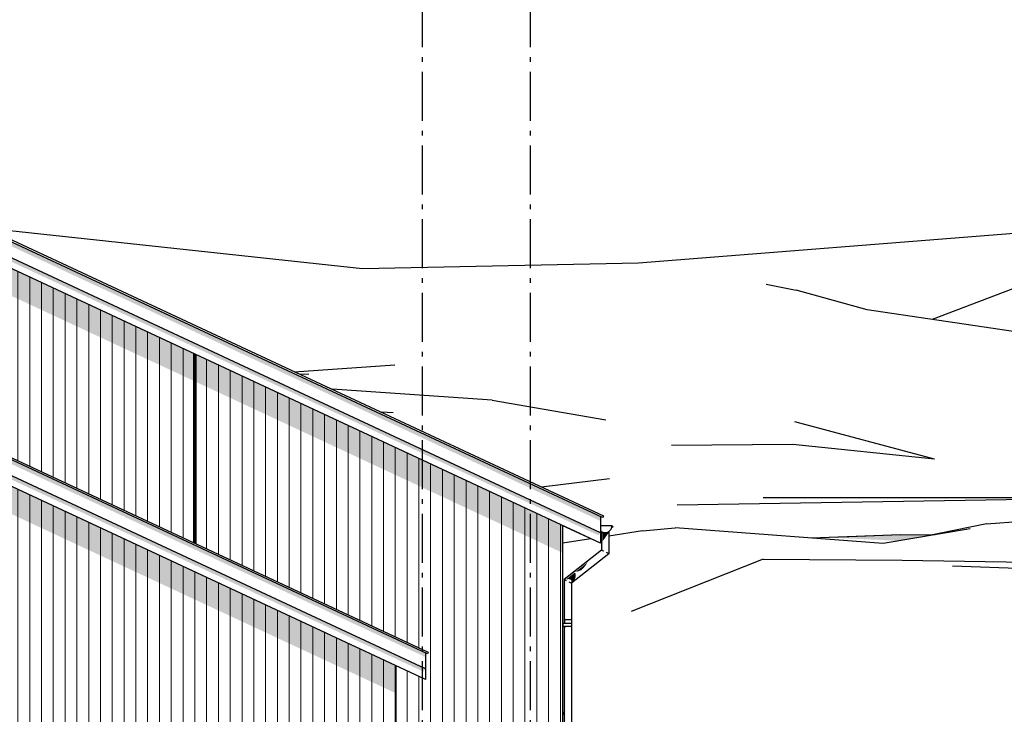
# Model space of a CAD drawing. Header units: millimetres. Extents: x -88082 to -45279, y 32968 to 65044.
# Tile 16 of 21: x -69586 to -59563, y 42302 to 49374. Entities that reach past the tile are written whole.
import ezdxf
from ezdxf.enums import TextEntityAlignment as Align

# ---------------------------------------------------------------- set-up
doc = ezdxf.new("R2010")
doc.units = ezdxf.units.MM
doc.header["$LTSCALE"] = 0.5
doc.header["$MEASUREMENT"] = 0
doc.linetypes.add('Akselinje', pattern=[1500, 1000, -200, 100, -200])
doc.linetypes.add('PLINE', pattern=[0])
for name, color, linetype in [('0(Nye konstruksjoner)', 7, 'Continuous'), ('23-- Yttervegger(Nye konstruksjoner)', 7, 'Continuous'), ('24-- Innervegger(Nye konstruksjoner)', 7, 'Continuous'), ('244- Vinduer_ dører_ foldevegger(Nye konstruksjoner)', 7, 'Continuous'), ('269- Andre deler av yttertak(Nye konstruksjoner)', 7, 'Continuous'), ('711--_E__ Eksisterende terreng(Nye konstruksjoner)', 7, 'Continuous'), ('82-- Modullinjer(Nye konstruksjoner)', 7, 'Continuous')]:
    doc.layers.add(name, color=color, linetype=linetype)
doc.layers.add('235- Utvendig kledning og overflate(Nye konstruksjoner)', color=7, linetype='Continuous', lineweight=0)
doc.styles.add('GENERATED_STYLE_1', font='arial.ttf')

# ---------------------------------------------------------------- blocks, each defined once
blk = doc.blocks.new('*X11', base_point=(-6224919, 0))
at = {"layer": '235- Utvendig kledning og overflate(Nye konstruksjoner)', "linetype": 'PLINE'}
for p, q in [((-65763, 42799), (-65763, 41300)), ((-65763, 41300), (-65763, 42799))]:
    blk.add_line(p, q, dxfattribs=at)
blk = doc.blocks.new('*X12', base_point=(-6224919, 0))
at = {"layer": '235- Utvendig kledning og overflate(Nye konstruksjoner)', "linetype": 'PLINE'}
for p, q in [((-67683, 44800), (-67683, 44003)), ((-67683, 44000), (-67683, 44800)), ((-67563, 44800), (-67563, 44003)), ((-67563, 44000), (-67563, 44800)), ((-67443, 44800), (-67443, 44003)), ((-67443, 44000), (-67443, 44800)), ((-67323, 44800), (-67323, 44003)), ((-67323, 44000), (-67323, 44800)), ((-67203, 44800), (-67203, 44003)), ((-67203, 44000), (-67203, 44800)), ((-67083, 44800), (-67083, 44003)), ((-67083, 44000), (-67083, 44800)), ((-66963, 44800), (-66963, 44003)), ((-66963, 44000), (-66963, 44800)), ((-66843, 44800), (-66843, 44003)), ((-66843, 44000), (-66843, 44800)), ((-66723, 44800), (-66723, 44003)), ((-66723, 44000), (-66723, 44800)), ((-66603, 44800), (-66603, 44003)), ((-66603, 44000), (-66603, 44800)), ((-66483, 44800), (-66483, 44003)), ((-66483, 44000), (-66483, 44800)), ((-66363, 44800), (-66363, 44003)), ((-66363, 44000), (-66363, 44800)), ((-66243, 44800), (-66243, 44003)), ((-66243, 44000), (-66243, 44800)), ((-66123, 44800), (-66123, 44003)), ((-66123, 44000), (-66123, 44800)), ((-66003, 44800), (-66003, 44003)), ((-66003, 44000), (-66003, 44800)), ((-65883, 44800), (-65883, 44003)), ((-65883, 44000), (-65883, 44800)), ((-65763, 44800), (-65763, 44003)), ((-65763, 44000), (-65763, 44800)), ((-65643, 44800), (-65643, 44003)), ((-65643, 44000), (-65643, 44800)), ((-65523, 44800), (-65523, 44003)), ((-65523, 44000), (-65523, 44800)), ((-65403, 44800), (-65403, 44003)), ((-65403, 44000), (-65403, 44800)), ((-65283, 44793), (-65283, 44003)), ((-65283, 44000), (-65283, 44793)), ((-65163, 44737), (-65163, 44003)), ((-65163, 44000), (-65163, 44737)), ((-65043, 44681), (-65043, 44003)), ((-65043, 44000), (-65043, 44681)), ((-64923, 44625), (-64923, 44003)), ((-64923, 44000), (-64923, 44625)), ((-64803, 44569), (-64803, 44003)), ((-64803, 44000), (-64803, 44569)), ((-64683, 44513), (-64683, 44003)), ((-64683, 44000), (-64683, 44513)), ((-64563, 44457), (-64563, 44003)), ((-64563, 44000), (-64563, 44457)), ((-64443, 44401), (-64443, 44003)), ((-64443, 44000), (-64443, 44401)), ((-64323, 44345), (-64323, 44003)), ((-64323, 44000), (-64323, 44345)), ((-64202, 44289), (-64202, 44003)), ((-64202, 44000), (-64202, 44289)), ((-64082, 44233), (-64082, 44003)), ((-64082, 44000), (-64082, 44233)), ((-67683, 44003), (-67683, 43988)), ((-67563, 44003), (-67563, 43933)), ((-67443, 44003), (-67443, 43877)), ((-67323, 44003), (-67323, 43821)), ((-67203, 44003), (-67203, 43765)), ((-67083, 44003), (-67083, 43709)), ((-66963, 44003), (-66963, 43653)), ((-66843, 44003), (-66843, 43597)), ((-66723, 44003), (-66723, 43541)), ((-66603, 44003), (-66603, 43485)), ((-66483, 44003), (-66483, 43429)), ((-66363, 44003), (-66363, 43373)), ((-66243, 44003), (-66243, 43317)), ((-66123, 44003), (-66123, 43261)), ((-66003, 44003), (-66003, 43205)), ((-65883, 44003), (-65883, 43149)), ((-65763, 44003), (-65763, 43093)), ((-65643, 44003), (-65643, 43037)), ((-65523, 44003), (-65523, 42981)), ((-65403, 44003), (-65403, 41300)), ((-65283, 44003), (-65283, 41300)), ((-65163, 44003), (-65163, 41300)), ((-65043, 44003), (-65043, 41300)), ((-64923, 44003), (-64923, 41300)), ((-64803, 44003), (-64803, 41300)), ((-64683, 44003), (-64683, 41300)), ((-64563, 44003), (-64563, 41300)), ((-64443, 44003), (-64443, 41300)), ((-64323, 44003), (-64323, 41300)), ((-64202, 44003), (-64202, 41300)), ((-64082, 44003), (-64082, 41300)), ((-67683, 43988), (-67683, 44000)), ((-67563, 43933), (-67563, 44000)), ((-67443, 43877), (-67443, 44000)), ((-67323, 43821), (-67323, 44000)), ((-67203, 43765), (-67203, 44000)), ((-67083, 43709), (-67083, 44000)), ((-66963, 43653), (-66963, 44000)), ((-66843, 43597), (-66843, 44000)), ((-66723, 43541), (-66723, 44000)), ((-66603, 43485), (-66603, 44000)), ((-66483, 43429), (-66483, 44000)), ((-66363, 43373), (-66363, 44000)), ((-66243, 43317), (-66243, 44000)), ((-66123, 43261), (-66123, 44000)), ((-66003, 43205), (-66003, 44000)), ((-65883, 43149), (-65883, 44000)), ((-65763, 43093), (-65763, 44000)), ((-65643, 43037), (-65643, 44000)), ((-65523, 42981), (-65523, 44000)), ((-65403, 41300), (-65403, 44000)), ((-65283, 41300), (-65283, 44000)), ((-65163, 41300), (-65163, 44000)), ((-65043, 41300), (-65043, 44000)), ((-64923, 41300), (-64923, 44000)), ((-64803, 41300), (-64803, 44000)), ((-64683, 41300), (-64683, 44000)), ((-64563, 41300), (-64563, 44000)), ((-64443, 41300), (-64443, 44000)), ((-64323, 41300), (-64323, 44000)), ((-64202, 41300), (-64202, 44000)), ((-64082, 41300), (-64082, 44000)), ((-65643, 42743), (-65643, 41300)), ((-65643, 41300), (-65643, 42743)), ((-65523, 42688), (-65523, 41300)), ((-65523, 41300), (-65523, 42688))]:
    blk.add_line(p, q, dxfattribs=at)
blk = doc.blocks.new('*X16', base_point=(-6224919, 0))
at = {"layer": '235- Utvendig kledning og overflate(Nye konstruksjoner)', "linetype": 'PLINE'}
for p, q in [((-67683, 45912), (-67683, 44800)), ((-67683, 44800), (-67683, 45912)), ((-67563, 45856), (-67563, 44800)), ((-67563, 44800), (-67563, 45856)), ((-67443, 45800), (-67443, 44800)), ((-67443, 44800), (-67443, 45800)), ((-67323, 45745), (-67323, 44800)), ((-67323, 44800), (-67323, 45745)), ((-67203, 45689), (-67203, 44800)), ((-67203, 44800), (-67203, 45689)), ((-67083, 45633), (-67083, 44800)), ((-67083, 44800), (-67083, 45633)), ((-66963, 45577), (-66963, 44800)), ((-66963, 44800), (-66963, 45577)), ((-66843, 45521), (-66843, 44800)), ((-66843, 44800), (-66843, 45521)), ((-66723, 45465), (-66723, 44800)), ((-66723, 44800), (-66723, 45465)), ((-66603, 45409), (-66603, 44800)), ((-66603, 44800), (-66603, 45409)), ((-66483, 45353), (-66483, 44800)), ((-66483, 44800), (-66483, 45353)), ((-66363, 45297), (-66363, 44800)), ((-66363, 44800), (-66363, 45297)), ((-66243, 45241), (-66243, 44800)), ((-66243, 44800), (-66243, 45241)), ((-66123, 45185), (-66123, 44800)), ((-66123, 44800), (-66123, 45185)), ((-66003, 45129), (-66003, 44800)), ((-66003, 44800), (-66003, 45129)), ((-65883, 45073), (-65883, 44800)), ((-65883, 44800), (-65883, 45073)), ((-65763, 45017), (-65763, 44800)), ((-65763, 44800), (-65763, 45017)), ((-65643, 44961), (-65643, 44800)), ((-65643, 44800), (-65643, 44961)), ((-65523, 44905), (-65523, 44800)), ((-65523, 44800), (-65523, 44905)), ((-65403, 44849), (-65403, 44800)), ((-65403, 44800), (-65403, 44849))]:
    blk.add_line(p, q, dxfattribs=at)
blk = doc.blocks.new('*X20', base_point=(-6224919, 0))
at = {"layer": '235- Utvendig kledning og overflate(Nye konstruksjoner)', "linetype": 'PLINE'}
for p, q in [((-68884, 46472), (-68884, 44548)), ((-68884, 44548), (-68884, 46472)), ((-68764, 46416), (-68764, 44492)), ((-68764, 44492), (-68764, 46416)), ((-68644, 46360), (-68644, 44436)), ((-68644, 44436), (-68644, 46360)), ((-68524, 46304), (-68524, 44380)), ((-68524, 44380), (-68524, 46304)), ((-68404, 46248), (-68404, 44324)), ((-68404, 44324), (-68404, 46248)), ((-68284, 46192), (-68284, 44268)), ((-68284, 44268), (-68284, 46192)), ((-68164, 46136), (-68164, 44212)), ((-68164, 44212), (-68164, 46136)), ((-68043, 46080), (-68043, 44156)), ((-68043, 44156), (-68043, 46080)), ((-67923, 46024), (-67923, 44100)), ((-67923, 44100), (-67923, 46024)), ((-67803, 45968), (-67803, 44044)), ((-67803, 44044), (-67803, 45968))]:
    blk.add_line(p, q, dxfattribs=at)
blk = doc.blocks.new('*X21', base_point=(-6224919, 0))
at = {"layer": '235- Utvendig kledning og overflate(Nye konstruksjoner)', "linetype": 'PLINE'}
for p, q in [((-70084, 47032), (-70084, 45108)), ((-70084, 45108), (-70084, 47032)), ((-69964, 46976), (-69964, 45052)), ((-69964, 45052), (-69964, 46976)), ((-69844, 46920), (-69844, 44996)), ((-69844, 44996), (-69844, 46920)), ((-69724, 46864), (-69724, 44940)), ((-69724, 44940), (-69724, 46864)), ((-69604, 46808), (-69604, 44884)), ((-69604, 44884), (-69604, 46808)), ((-69484, 46752), (-69484, 44828)), ((-69484, 44828), (-69484, 46752)), ((-69364, 46696), (-69364, 44772)), ((-69364, 44772), (-69364, 46696)), ((-69244, 46640), (-69244, 44716)), ((-69244, 44716), (-69244, 46640)), ((-69124, 46584), (-69124, 44660)), ((-69124, 44660), (-69124, 46584)), ((-69004, 46528), (-69004, 44604)), ((-69004, 44604), (-69004, 46528))]:
    blk.add_line(p, q, dxfattribs=at)
blk = doc.blocks.new('*X24', base_point=(-6224919, 0))
at = {"layer": '235- Utvendig kledning og overflate(Nye konstruksjoner)', "linetype": 'PLINE'}
for p, q in [((-74285, 44800), (-74285, 44003)), ((-74285, 44000), (-74285, 44800)), ((-74165, 44800), (-74165, 44003)), ((-74165, 44000), (-74165, 44800)), ((-74045, 44800), (-74045, 44003)), ((-74045, 44000), (-74045, 44800)), ((-73925, 44800), (-73925, 44003)), ((-73925, 44000), (-73925, 44800)), ((-73805, 44800), (-73805, 44003)), ((-73805, 44000), (-73805, 44800)), ((-73685, 44800), (-73685, 44003)), ((-73685, 44000), (-73685, 44800)), ((-73565, 44800), (-73565, 44003)), ((-73565, 44000), (-73565, 44800)), ((-73445, 44800), (-73445, 44003)), ((-73445, 44000), (-73445, 44800)), ((-73325, 44800), (-73325, 44003)), ((-73325, 44000), (-73325, 44800)), ((-73205, 44800), (-73205, 44003)), ((-73205, 44000), (-73205, 44800)), ((-73085, 44800), (-73085, 44003)), ((-73085, 44000), (-73085, 44800)), ((-72965, 44800), (-72965, 44003)), ((-72965, 44000), (-72965, 44800)), ((-72845, 44800), (-72845, 44003)), ((-72845, 44000), (-72845, 44800)), ((-72725, 44800), (-72725, 44003)), ((-72725, 44000), (-72725, 44800)), ((-72605, 44800), (-72605, 44003)), ((-72605, 44000), (-72605, 44800)), ((-72485, 44800), (-72485, 44003)), ((-72485, 44000), (-72485, 44800)), ((-72365, 44800), (-72365, 44003)), ((-72365, 44000), (-72365, 44800)), ((-72245, 44800), (-72245, 44003)), ((-72245, 44000), (-72245, 44800)), ((-72125, 44800), (-72125, 44003)), ((-72125, 44000), (-72125, 44800)), ((-72005, 44800), (-72005, 44003)), ((-72005, 44000), (-72005, 44800)), ((-71884, 44800), (-71884, 44003)), ((-71884, 44000), (-71884, 44800)), ((-71764, 44800), (-71764, 44003)), ((-71764, 44000), (-71764, 44800)), ((-71644, 44800), (-71644, 44003)), ((-71644, 44000), (-71644, 44800)), ((-71524, 44800), (-71524, 44003)), ((-71524, 44000), (-71524, 44800)), ((-71404, 44800), (-71404, 44003)), ((-71404, 44000), (-71404, 44800)), ((-71284, 44800), (-71284, 44003)), ((-71284, 44000), (-71284, 44800)), ((-71164, 44800), (-71164, 44003)), ((-71164, 44000), (-71164, 44800)), ((-71044, 44800), (-71044, 44003)), ((-71044, 44000), (-71044, 44800)), ((-70924, 44800), (-70924, 44003)), ((-70924, 44000), (-70924, 44800)), ((-70804, 44800), (-70804, 44003)), ((-70804, 44000), (-70804, 44800)), ((-70684, 44800), (-70684, 44003)), ((-70684, 44000), (-70684, 44800)), ((-70564, 44800), (-70564, 44003)), ((-70564, 44000), (-70564, 44800)), ((-70444, 44800), (-70444, 44003)), ((-70444, 44000), (-70444, 44800)), ((-70324, 44800), (-70324, 44003)), ((-70324, 44000), (-70324, 44800)), ((-70204, 44800), (-70204, 44003)), ((-70204, 44000), (-70204, 44800)), ((-70084, 44800), (-70084, 44003)), ((-70084, 44000), (-70084, 44800)), ((-69964, 44758), (-69964, 44003)), ((-69964, 44000), (-69964, 44758)), ((-69844, 44702), (-69844, 44003)), ((-69844, 44000), (-69844, 44702)), ((-69724, 44647), (-69724, 44003)), ((-69724, 44000), (-69724, 44647)), ((-69604, 44591), (-69604, 44003)), ((-69604, 44000), (-69604, 44591)), ((-69484, 44535), (-69484, 44003)), ((-69484, 44000), (-69484, 44535)), ((-69364, 44479), (-69364, 44003)), ((-69364, 44000), (-69364, 44479)), ((-69244, 44423), (-69244, 44003)), ((-69244, 44000), (-69244, 44423)), ((-69124, 44367), (-69124, 44003)), ((-69124, 44000), (-69124, 44367)), ((-69004, 44311), (-69004, 44003)), ((-69004, 44000), (-69004, 44311)), ((-68884, 44255), (-68884, 44003)), ((-68884, 44000), (-68884, 44255)), ((-68764, 44199), (-68764, 44003)), ((-68764, 44000), (-68764, 44199)), ((-68644, 44143), (-68644, 44003)), ((-68644, 44000), (-68644, 44143)), ((-74285, 44003), (-74285, 41300)), ((-74165, 44003), (-74165, 41300)), ((-74045, 44003), (-74045, 41300)), ((-73925, 44003), (-73925, 41300)), ((-73805, 44003), (-73805, 41300)), ((-73685, 44003), (-73685, 41300)), ((-73565, 44003), (-73565, 41300)), ((-73445, 44003), (-73445, 41300)), ((-73325, 44003), (-73325, 41300)), ((-73205, 44003), (-73205, 41300)), ((-73085, 44003), (-73085, 41300)), ((-72965, 44003), (-72965, 41300)), ((-72845, 44003), (-72845, 41300)), ((-72725, 44003), (-72725, 41300)), ((-72605, 44003), (-72605, 41300)), ((-72485, 44003), (-72485, 41300)), ((-72365, 44003), (-72365, 41300)), ((-72245, 44003), (-72245, 41300)), ((-72125, 44003), (-72125, 41300)), ((-72005, 44003), (-72005, 41300)), ((-71884, 44003), (-71884, 41300)), ((-71764, 44003), (-71764, 41300)), ((-71644, 44003), (-71644, 41300)), ((-71524, 44003), (-71524, 43510)), ((-71404, 44003), (-71404, 43510)), ((-71284, 44003), (-71284, 43510)), ((-71164, 44003), (-71164, 43510)), ((-71044, 44003), (-71044, 43510)), ((-70924, 44003), (-70924, 43510)), ((-70804, 44003), (-70804, 43510)), ((-70684, 44003), (-70684, 41300)), ((-70564, 44003), (-70564, 41300)), ((-70444, 44003), (-70444, 41300)), ((-70324, 44003), (-70324, 41300)), ((-70204, 44003), (-70204, 41300)), ((-70084, 44003), (-70084, 41300)), ((-69964, 44003), (-69964, 41300)), ((-69844, 44003), (-69844, 41300)), ((-69724, 44003), (-69724, 41300)), ((-69604, 44003), (-69604, 41300)), ((-69484, 44003), (-69484, 41300)), ((-69364, 44003), (-69364, 41300)), ((-69244, 44003), (-69244, 41300)), ((-69124, 44003), (-69124, 41300)), ((-69004, 44003), (-69004, 41300)), ((-68884, 44003), (-68884, 41300)), ((-68764, 44003), (-68764, 41300)), ((-68644, 44003), (-68644, 41300)), ((-68524, 44087), (-68524, 44003)), ((-68524, 44000), (-68524, 44087)), ((-68524, 44003), (-68524, 41300)), ((-68404, 44031), (-68404, 44003)), ((-68404, 44000), (-68404, 44031)), ((-68404, 44003), (-68404, 41300)), ((-74285, 41300), (-74285, 44000)), ((-74165, 41300), (-74165, 44000)), ((-74045, 41300), (-74045, 44000)), ((-73925, 41300), (-73925, 44000)), ((-73805, 41300), (-73805, 44000)), ((-73685, 41300), (-73685, 44000)), ((-73565, 41300), (-73565, 44000)), ((-73445, 41300), (-73445, 44000)), ((-73325, 41300), (-73325, 44000)), ((-73205, 41300), (-73205, 44000)), ((-73085, 41300), (-73085, 44000)), ((-72965, 41300), (-72965, 44000)), ((-72845, 41300), (-72845, 44000)), ((-72725, 41300), (-72725, 44000)), ((-72605, 41300), (-72605, 44000)), ((-72485, 41300), (-72485, 44000)), ((-72365, 41300), (-72365, 44000)), ((-72245, 41300), (-72245, 44000)), ((-72125, 41300), (-72125, 44000)), ((-72005, 41300), (-72005, 44000)), ((-71884, 41300), (-71884, 44000)), ((-71764, 41300), (-71764, 44000)), ((-71644, 41300), (-71644, 44000)), ((-71524, 43510), (-71524, 44000)), ((-71404, 43510), (-71404, 44000)), ((-71284, 43510), (-71284, 44000)), ((-71164, 43510), (-71164, 44000)), ((-71044, 43510), (-71044, 44000)), ((-70924, 43510), (-70924, 44000)), ((-70804, 43510), (-70804, 44000)), ((-70684, 41300), (-70684, 44000)), ((-70564, 41300), (-70564, 44000)), ((-70444, 41300), (-70444, 44000)), ((-70324, 41300), (-70324, 44000)), ((-70204, 41300), (-70204, 44000)), ((-70084, 41300), (-70084, 44000)), ((-69964, 41300), (-69964, 44000)), ((-69844, 41300), (-69844, 44000)), ((-69724, 41300), (-69724, 44000)), ((-69604, 41300), (-69604, 44000)), ((-69484, 41300), (-69484, 44000)), ((-69364, 41300), (-69364, 44000)), ((-69244, 41300), (-69244, 44000)), ((-69124, 41300), (-69124, 44000)), ((-69004, 41300), (-69004, 44000)), ((-68884, 41300), (-68884, 44000)), ((-68764, 41300), (-68764, 44000)), ((-68644, 41300), (-68644, 44000)), ((-68524, 41300), (-68524, 44000)), ((-68404, 41300), (-68404, 44000)), ((-68284, 43975), (-68284, 41300)), ((-68284, 41300), (-68284, 43975)), ((-68164, 43919), (-68164, 41300)), ((-68164, 41300), (-68164, 43919)), ((-68043, 43863), (-68043, 41300)), ((-68043, 41300), (-68043, 43863)), ((-67923, 43807), (-67923, 41300)), ((-67923, 41300), (-67923, 43807)), ((-67803, 43751), (-67803, 41300)), ((-67803, 41300), (-67803, 43751)), ((-67683, 43695), (-67683, 41300)), ((-67683, 41300), (-67683, 43695)), ((-67563, 43639), (-67563, 41300)), ((-67563, 41300), (-67563, 43639)), ((-67443, 43583), (-67443, 41300)), ((-67443, 41300), (-67443, 43583)), ((-67323, 43527), (-67323, 41300)), ((-67323, 41300), (-67323, 43527)), ((-67203, 43471), (-67203, 41300)), ((-67203, 41300), (-67203, 43471)), ((-67083, 43415), (-67083, 41300)), ((-67083, 41300), (-67083, 43415)), ((-66963, 43359), (-66963, 41300)), ((-66963, 41300), (-66963, 43359)), ((-66843, 43303), (-66843, 41300)), ((-66843, 41300), (-66843, 43303)), ((-66723, 43247), (-66723, 41300)), ((-66723, 41300), (-66723, 43247)), ((-66603, 43191), (-66603, 41300)), ((-66603, 41300), (-66603, 43191)), ((-66483, 43135), (-66483, 41300)), ((-66483, 41300), (-66483, 43135)), ((-66363, 43079), (-66363, 41300)), ((-66363, 41300), (-66363, 43079)), ((-66243, 43023), (-66243, 41300)), ((-66243, 41300), (-66243, 43023)), ((-66123, 42967), (-66123, 41300)), ((-66123, 41300), (-66123, 42967)), ((-66003, 42911), (-66003, 41300)), ((-66003, 41300), (-66003, 42911)), ((-65883, 42855), (-65883, 41300)), ((-65883, 41300), (-65883, 42855)), ((-71524, 41500), (-71524, 41300)), ((-71524, 41300), (-71524, 41500)), ((-71404, 41500), (-71404, 41300)), ((-71404, 41300), (-71404, 41500)), ((-71284, 41500), (-71284, 41300)), ((-71284, 41300), (-71284, 41500)), ((-71164, 41500), (-71164, 41300)), ((-71164, 41300), (-71164, 41500)), ((-71044, 41500), (-71044, 41300)), ((-71044, 41300), (-71044, 41500)), ((-70924, 41500), (-70924, 41300)), ((-70924, 41300), (-70924, 41500)), ((-70804, 41500), (-70804, 41300)), ((-70804, 41300), (-70804, 41500))]:
    blk.add_line(p, q, dxfattribs=at)
blk = doc.blocks.new('Standard grid marker[4]_1', base_point=(-65489, 64044))
at = {"layer": '82-- Modullinjer(Nye konstruksjoner)', "linetype": 'Akselinje'}
blk.add_line((-65489, 63844), (-65489, 34168), dxfattribs=at)
at = {"layer": '82-- Modullinjer(Nye konstruksjoner)', "style": 'GENERATED_STYLE_1'}
for tag, p in [('AC_MarkerText_1_0', (-65489, 64719)), ('AC_MarkerText_1_1', (-65489, 33643))]:
    blk.add_attdef(tag, text='', height=350, rotation=360, dxfattribs=at).set_placement(p, align=Align.TOP_CENTER)
blk = doc.blocks.new('Standard grid marker[5]_1', base_point=(-64389, 64044))
at = {"layer": '82-- Modullinjer(Nye konstruksjoner)', "linetype": 'Akselinje'}
blk.add_line((-64389, 63844), (-64389, 34168), dxfattribs=at)
at = {"layer": '82-- Modullinjer(Nye konstruksjoner)', "style": 'GENERATED_STYLE_1'}
for tag, p in [('AC_MarkerText_1_0', (-64389, 64719)), ('AC_MarkerText_1_1', (-64389, 33643))]:
    blk.add_attdef(tag, text='', height=350, rotation=360, dxfattribs=at).set_placement(p, align=Align.TOP_CENTER)

msp = doc.modelspace()

# ---------------------------------------------------------------- hatches: boundary and pattern name
at = {"layer": '0(Nye konstruksjoner)', "linetype": 'Continuous'}
for points in [[(-63589, 44163), (-63589, 44163), (-63566, 44186), (-63559, 44209), (-63559, 44209), (-63566, 44186)], [(-63556, 44221), (-63558, 44213), (-63558, 44213), (-63556, 44221)], [(-63664, 44163), (-63664, 44151), (-63659, 44151), (-63659, 44159), (-63661, 44160)], [(-63664, 44163), (-63664, 44151), (-63664, 44151), (-63664, 44163)], [(-63661, 44151), (-63664, 44151), (-63664, 43973), (-63661, 43972)], [(-63653, 44151), (-63661, 44151), (-63661, 43972), (-63653, 43968)], [(-63659, 44159), (-63659, 44151), (-63645, 44151), (-63645, 44156)], [(-63641, 44151), (-63653, 44151), (-63653, 44063), (-63641, 44080)], [(-63645, 44156), (-63645, 44151), (-63626, 44151)], [(-63626, 44151), (-63641, 44151), (-63641, 44080), (-63626, 44100)], [(-63608, 44156), (-63626, 44151), (-63608, 44151)], [(-63612, 44151), (-63626, 44151), (-63626, 44100), (-63625, 44101), (-63625, 44101), (-63622, 44106), (-63622, 44107), (-63612, 44120)], [(-63612, 44151), (-63612, 44120), (-63600, 44138), (-63600, 44151)], [(-63608, 44156), (-63608, 44151), (-63594, 44151), (-63594, 44159)], [(-63592, 44151), (-63600, 44151), (-63600, 44138), (-63592, 44149)], [(-63594, 44151), (-63590, 44151), (-63589, 44153), (-63589, 44163), (-63591, 44160), (-63594, 44159)], [(-63592, 44151), (-63592, 44149), (-63590, 44151)], [(-63592, 43938), (-63972, 43638), (-63969, 43637), (-63589, 43937)], [(-63665, 43968), (-63661, 43972), (-63664, 43973), (-63679, 43961)], [(-63665, 43968), (-63653, 43968), (-63661, 43972)], [(-64041, 43672), (-63788, 43871), (-63782, 43879), (-64044, 43673)], [(-64037, 43670), (-64024, 43675), (-63936, 43744), (-63944, 43744), (-63926, 43752), (-63805, 43848), (-63788, 43871), (-64041, 43672)], [(-63805, 43848), (-63926, 43752), (-63905, 43756), (-63894, 43761), (-63830, 43812)], [(-63894, 43761), (-63866, 43771), (-63842, 43796), (-63830, 43812)], [(-64024, 43675), (-63999, 43679), (-63928, 43735), (-63936, 43744)], [(-63999, 43679), (-63980, 43675), (-63925, 43718), (-63928, 43735)], [(-63980, 43675), (-63970, 43665), (-63928, 43698), (-63925, 43718)], [(-64044, 43264), (-64041, 43264), (-64041, 43672), (-64044, 43673)], [(-64033, 43668), (-64041, 43672), (-64041, 43264), (-64033, 43264)], [(-63970, 43650), (-63975, 43640), (-63972, 43638), (-63949, 43656), (-63936, 43676)], [(-63972, 43638), (-63975, 43640), (-63972, 43627)], [(-63972, 43638), (-63972, 43627), (-63971, 43623), (-63969, 43626), (-63969, 43637)], [(-63970, 43665), (-63970, 43650), (-63936, 43676), (-63928, 43698)], [(-64041, 43264), (-64044, 43264), (-64044, 43230), (-64041, 43230)], [(-64044, 40730), (-64041, 40730), (-64041, 43200), (-64044, 43200)], [(-64041, 43264), (-64041, 43230), (-64033, 43230), (-64033, 43264)], [(-64041, 40730), (-64033, 40730), (-64033, 43200), (-64041, 43200)], [(-64021, 43200), (-64033, 43200), (-64033, 43182), (-64021, 43193)], [(-64006, 43200), (-64021, 43200), (-64021, 43193), (-64009, 43197), (-64006, 43198)], [(-63992, 43200), (-64006, 43200), (-64006, 43198), (-63993, 43198), (-63992, 43198)], [(-63992, 43198), (-63980, 43198), (-63980, 43200), (-63992, 43200)], [(-63980, 43198), (-63980, 43198), (-63972, 43198), (-63972, 43200), (-63980, 43200)], [(-63972, 43198), (-63971, 43198), (-63969, 43198), (-63969, 43200), (-63972, 43200)]]:
    msp.add_hatch(color=256, dxfattribs=at).paths.add_polyline_path(points)
at = {"layer": '23-- Yttervegger(Nye konstruksjoner)', "linetype": 'Continuous'}
for points in [[(-70161, 47068), (-70161, 46791), (-68982, 46241), (-68982, 46518)], [(-67789, 45962), (-68982, 46518), (-68982, 46241), (-67815, 45697), (-67815, 44050), (-67789, 44038)], [(-67789, 45962), (-67789, 45685), (-65892, 44800), (-65298, 44800)], [(-70053, 44800), (-70655, 44800), (-65775, 42525), (-65775, 42805)], [(-65298, 44800), (-65892, 44800), (-64056, 43944), (-64056, 44221)], [(-65756, 42796), (-65775, 42805), (-65775, 42525), (-65756, 42516)]]:
    msp.add_hatch(color=256, dxfattribs=at).paths.add_polyline_path(points)
at = {"layer": '244- Vinduer_ dører_ foldevegger(Nye konstruksjoner)', "linetype": 'Continuous'}
for points in [[(-64049, 42307), (-64056, 42307), (-64056, 42307), (-64056, 42307)], [(-64056, 42307), (-64056, 42307), (-64049, 42307), (-64052, 42307)], [(-64044, 42306), (-64056, 42307), (-64049, 42306), (-64044, 42306)], [(-64049, 42307), (-64056, 42307), (-64044, 42306), (-64044, 42306)], [(-64056, 42307), (-64056, 42305), (-64045, 42305), (-64049, 42306), (-64056, 42307)], [(-64045, 42305), (-64056, 42305), (-64056, 42304), (-64044, 42304), (-64044, 42305), (-64045, 42305)], [(-64049, 42306), (-64045, 42305), (-64044, 42305), (-64044, 42306)], [(-64049, 42306), (-64044, 42306), (-64044, 42306)], [(-64045, 42305), (-64044, 42305), (-64044, 42305)], [(-64045, 42305), (-64044, 42305), (-64044, 42305)]]:
    msp.add_hatch(color=256, dxfattribs=at).paths.add_polyline_path(points)
at = {"layer": '269- Andre deler av yttertak(Nye konstruksjoner)', "linetype": 'Continuous'}
for points in [[(-71917, 48158), (-71917, 48115), (-63676, 44272), (-63674, 44275), (-63674, 44314), (-71917, 48158), (-71917, 48158)], [(-71917, 47995), (-71917, 47995), (-71917, 47957), (-63694, 44123), (-63674, 44151), (-71917, 47995)], [(-74436, 47115), (-74436, 47072), (-65458, 42886), (-65456, 42889), (-65456, 42928)], [(-74436, 46914), (-65476, 42736), (-65456, 42765), (-74436, 46952)], [(-64056, 44221), (-63785, 44095), (-63785, 44095), (-64056, 44221)], [(-63785, 44095), (-63674, 44043), (-63674, 44043), (-63785, 44095)]]:
    msp.add_hatch(color=256, dxfattribs=at).paths.add_polyline_path(points)
at = {"layer": '711--_E__ Eksisterende terreng(Nye konstruksjoner)', "linetype": 'Continuous'}
for points in [[(-60632, 44068), (-60474, 44095), (-60620, 44130), (-61351, 44102)], [(-61156, 44109), (-60620, 44130), (-61149, 44110)], [(-60620, 44130), (-60302, 44127), (-60266, 44134)], [(-60302, 44127), (-60620, 44130), (-60474, 44095), (-60394, 44108)]]:
    msp.add_hatch(color=256, dxfattribs=at).paths.add_polyline_path(points)

# ---------------------------------------------------------------- linework, layer by layer
at = {"layer": '0(Nye konstruksjoner)', "linetype": 'PLINE'}
for p, q in [((-63626, 44221), (-63674, 44221)), ((-63556, 44221), (-63626, 44221)), ((-63566, 44186), (-63556, 44221)), ((-63566, 44186), (-63559, 44209)), ((-63548, 44209), (-63559, 44209)), ((-63558, 44213), (-63556, 44221)), ((-63548, 44213), (-63558, 44213)), ((-63548, 44213), (-63548, 44209)), ((-63674, 44173), (-63661, 44160)), ((-63674, 44173), (-63664, 44163)), ((-63664, 44163), (-63664, 44151)), ((-63664, 44163), (-63664, 44151)), ((-63661, 44151), (-63664, 44151)), ((-63664, 44151), (-63664, 43973)), ((-63661, 44160), (-63626, 44151)), ((-63659, 44151), (-63661, 44151)), ((-63659, 44151), (-63659, 44151)), ((-63659, 44151), (-63656, 44151)), ((-63653, 44151), (-63656, 44151)), ((-63647, 44151), (-63653, 44151)), ((-63647, 44151), (-63645, 44151)), ((-63645, 44151), (-63643, 44151)), ((-63641, 44151), (-63643, 44151)), ((-63626, 44151), (-63641, 44151)), ((-63626, 44151), (-63591, 44160)), ((-63612, 44151), (-63626, 44151)), ((-63609, 44151), (-63612, 44151)), ((-63609, 44151), (-63608, 44151)), ((-63608, 44151), (-63605, 44151)), ((-63600, 44151), (-63605, 44151)), ((-63596, 44151), (-63600, 44151)), ((-63596, 44151), (-63594, 44151)), ((-63594, 44151), (-63593, 44151)), ((-63592, 44151), (-63593, 44151)), ((-63589, 44151), (-63592, 44151)), ((-63591, 44160), (-63566, 44186)), ((-63589, 44163), (-63566, 44186)), ((-63589, 44163), (-63589, 44151)), ((-63589, 44151), (-63589, 43937)), ((-63664, 43973), (-64044, 43673)), ((-63589, 43937), (-63969, 43637)), ((-63661, 43972), (-63664, 43973)), ((-63653, 43968), (-63661, 43972)), ((-63641, 43962), (-63653, 43968)), ((-63600, 43942), (-63612, 43948)), ((-63592, 43938), (-63600, 43942)), ((-63589, 43937), (-63592, 43938)), ((-64041, 43672), (-64044, 43673)), ((-64044, 43673), (-64044, 43264)), ((-64033, 43668), (-64041, 43672)), ((-64021, 43662), (-64033, 43668)), ((-63980, 43642), (-63992, 43648)), ((-63972, 43638), (-63980, 43642)), ((-63969, 43637), (-63972, 43638)), ((-63969, 43637), (-63969, 43264)), ((-64056, 43230), (-64054, 43230)), ((-64056, 43200), (-64056, 43230)), ((-64056, 43200), (-64054, 43200)), ((-64054, 43230), (-64006, 43230)), ((-64054, 43200), (-64054, 43230)), ((-64054, 43200), (-64006, 43200)), ((-64044, 43264), (-64044, 43230)), ((-64041, 43264), (-64044, 43264)), ((-64044, 43200), (-64044, 40730)), ((-64033, 43264), (-64041, 43264)), ((-64021, 43264), (-64033, 43264)), ((-64006, 43264), (-64021, 43264)), ((-63992, 43264), (-64006, 43264)), ((-64006, 43230), (-63991, 43230)), ((-64006, 43200), (-63991, 43200)), ((-63980, 43264), (-63992, 43264)), ((-63991, 43230), (-63978, 43230)), ((-63991, 43200), (-63978, 43200)), ((-63972, 43264), (-63980, 43264)), ((-63978, 43230), (-63970, 43230)), ((-63978, 43200), (-63970, 43200)), ((-63969, 43264), (-63972, 43264)), ((-63970, 43230), (-63967, 43230)), ((-63970, 43200), (-63967, 43200)), ((-63969, 43264), (-63969, 43230)), ((-63969, 43200), (-63969, 40730)), ((-63967, 43200), (-63967, 43230))]:
    msp.add_line(p, q, dxfattribs=at)
at = {"layer": '23-- Yttervegger(Nye konstruksjoner)', "linetype": 'PLINE'}
for p, q in [((-64056, 41300), (-64056, 44221)), ((-65756, 42796), (-65756, 41300))]:
    msp.add_line(p, q, dxfattribs=at)
at = {"layer": '24-- Innervegger(Nye konstruksjoner)', "linetype": 'PLINE'}
for p, q in [((-67815, 44800), (-67815, 45974)), ((-67789, 44800), (-67789, 45962)), ((-67815, 44050), (-67815, 44800)), ((-67789, 44038), (-67789, 44800))]:
    msp.add_line(p, q, dxfattribs=at)
at = {"layer": '244- Vinduer_ dører_ foldevegger(Nye konstruksjoner)', "linetype": 'PLINE'}
for p, q in [((-64056, 42324), (-64044, 42324)), ((-64049, 42322), (-64056, 42321)), ((-64056, 42321), (-64056, 42321)), ((-64056, 42321), (-64052, 42321)), ((-64056, 42307), (-64056, 42307)), ((-64056, 42307), (-64049, 42306)), ((-64056, 42307), (-64052, 42307)), ((-64056, 42304), (-64044, 42304)), ((-64049, 42321), (-64052, 42321)), ((-64052, 42321), (-64052, 42307)), ((-64052, 42307), (-64049, 42307)), ((-64045, 42323), (-64049, 42322)), ((-64044, 42322), (-64049, 42321)), ((-64049, 42307), (-64044, 42306)), ((-64049, 42306), (-64045, 42305)), ((-64044, 42323), (-64045, 42323)), ((-64045, 42305), (-64044, 42305))]:
    msp.add_line(p, q, dxfattribs=at)
at = {"layer": '269- Andre deler av yttertak(Nye konstruksjoner)', "linetype": 'PLINE'}
for p, q in [((-71917, 48180), (-63645, 44323)), ((-63653, 44305), (-71917, 48158)), ((-63674, 44151), (-71917, 47995)), ((-63674, 44043), (-71917, 47887)), ((-74436, 47137), (-65427, 42936)), ((-65435, 42918), (-74436, 47115)), ((-65456, 42765), (-74436, 46952)), ((-65456, 42656), (-74436, 46844)), ((-63653, 44305), (-63674, 44314)), ((-63674, 44314), (-63674, 44151)), ((-63645, 44323), (-63653, 44305)), ((-63674, 44043), (-64056, 44221)), ((-63674, 44151), (-63674, 44043)), ((-65456, 42928), (-65456, 42765)), ((-65427, 42936), (-65435, 42918)), ((-65456, 42765), (-65456, 42656))]:
    msp.add_line(p, q, dxfattribs=at)
at = {"layer": '711--_E__ Eksisterende terreng(Nye konstruksjoner)', "linetype": 'PLINE'}
for p, q in [((-63286, 46900), (-57901, 47322)), ((-69928, 47253), (-66097, 46840)), ((-66097, 46840), (-63286, 46900)), ((-59091, 46780), (-60298, 46323)), ((-61986, 46680), (-61683, 46620)), ((-60959, 46420), (-61683, 46620)), ((-58382, 46040), (-60959, 46420)), ((-66791, 45790), (-65767, 45860)), ((-66643, 45760), (-66738, 45765)), ((-64775, 45500), (-66407, 45611)), ((-64775, 45500), (-63621, 45300)), ((-65786, 45370), (-65906, 45377)), ((-60275, 44900), (-61695, 45280)), ((-61717, 45050), (-62951, 45040)), ((-60275, 44900), (-61717, 45050)), ((-63581, 44700), (-64274, 44616)), ((-58025, 44510), (-62893, 44430)), ((-62017, 44510), (-58025, 44510)), ((-59745, 44240), (-60394, 44108)), ((-59745, 44240), (-59383, 44270)), ((-63664, 44105), (-63674, 44104)), ((-63247, 44170), (-63589, 44117)), ((-63247, 44170), (-62913, 44200)), ((-60798, 44040), (-62913, 44200)), ((-60620, 44130), (-61527, 44095)), ((-61156, 44109), (-61149, 44110)), ((-60620, 44130), (-61149, 44110)), ((-59912, 44190), (-60798, 44040)), ((-60620, 44130), (-60266, 44134)), ((-63772, 44088), (-64056, 44044)), ((-62017, 43880), (-63362, 43350)), ((-62017, 43880), (-60602, 43870)), ((-60602, 43870), (-58459, 43840)), ((-52417, 43530), (-60091, 43810))]:
    msp.add_line(p, q, dxfattribs=at)

# ---------------------------------------------------------------- block references
at = {"layer": '23-- Yttervegger(Nye konstruksjoner)'}
for name in ['*X21', '*X20', '*X16', '*X24', '*X12', '*X11']:
    msp.add_blockref(name, (-6224919, 0), dxfattribs=at)
at = {"layer": '82-- Modullinjer(Nye konstruksjoner)', "linetype": 'PLINE'}
for name, p in [('Standard grid marker[4]_1', (-65489, 64044)), ('Standard grid marker[5]_1', (-64389, 64044))]:
    msp.add_blockref(name, p, dxfattribs=at)

doc.saveas('drawing.dxf')
